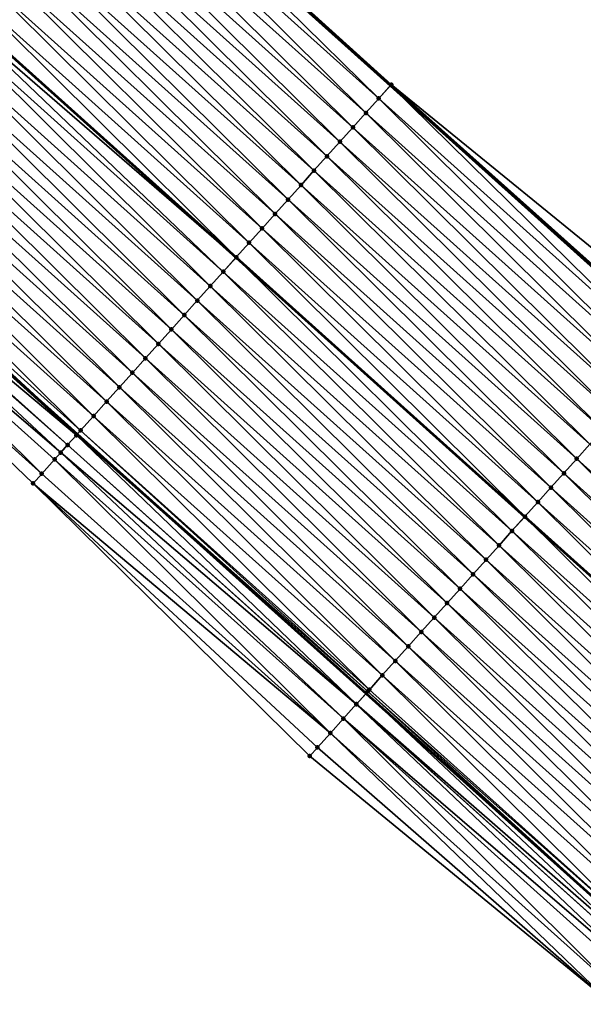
# Model space of a CAD drawing. Header units: feet. Extents: x 2017353 to 2024169, y 808050 to 818690.
# Tile 168 of 256: x 2019015 to 2019044, y 817185 to 817235. Entities that reach past the tile are written whole.
import ezdxf

# ---------------------------------------------------------------- set-up
doc = ezdxf.new("R2010")
doc.units = ezdxf.units.FT
doc.header["$MEASUREMENT"] = 0
for name, color, linetype, lineweight in [('EP_Travel Lane', 172, 'Continuous', 53), ('SB-Road Shots', 141, 'Continuous', 100), ('SB-Road X-Section', 40, 'Continuous', 13), ('STRIPING', 60, 'Continuous', 53)]:
    doc.layers.add(name, color=color, linetype=linetype, lineweight=lineweight)
doc.layers.add('I-77-MM15-17_SB-Surface-BORDER', color=7, linetype='Continuous')
doc.layers.add('I-77-MM15-17_SB-Surface-TIN', color=7, linetype='Continuous')

msp = doc.modelspace()

# ---------------------------------------------------------------- linework, layer by layer
at = {"layer": 'EP_Travel Lane'}
for points in [[(2018883.056847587, 817363.9128532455, 262.3028112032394), (2018898.214941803, 817351.0074909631, 262.1415162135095), (2018913.50034326, 817338.1103866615, 261.9927247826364), (2018928.785502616, 817325.2134866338, 261.808605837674), (2018944.042358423, 817311.7936090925, 261.6205880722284), (2018959.003024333, 817298.5215930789, 261.4378256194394), (2018973.965975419, 817285.2736064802, 261.2532161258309), (2018988.964620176, 817272.0440983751, 261.1083282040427), (2019003.963398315, 817258.8144726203, 260.9856752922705), (2019018.954280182, 817245.394598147, 260.8516204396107), (2019033.837046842, 817232.0347111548, 260.7215892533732), (2019048.720558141, 817218.6729288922, 260.5926834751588), (2019063.601578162, 817205.3110846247, 260.4638219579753), (2019078.482411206, 817191.9494082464, 260.300167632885)], [(2018867.14277968, 817345.3122354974, 261.5908135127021), (2018882.42538336, 817332.3068555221, 261.4095775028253), (2018897.710508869, 817319.4099840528, 261.2205278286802), (2018912.995708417, 817306.5130501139, 261.0422817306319), (2018927.895287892, 817293.53588627, 260.8772122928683), (2018942.94349282, 817280.3627032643, 260.7096429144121), (2018957.982318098, 817267.1626261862, 260.5251871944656), (2018972.980864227, 817253.9332050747, 260.3638309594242), (2018987.979449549, 817240.7037493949, 260.209025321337), (2019002.813370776, 817227.4224069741, 260.0614855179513), (2019017.696174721, 817214.0624865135, 259.938339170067), (2019032.577401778, 817200.7027565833, 259.817122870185), (2019047.458280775, 817187.3410389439, 259.6620284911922), (2019062.338991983, 817173.9794719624, 259.4756970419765), (2019077.204402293, 817160.5910108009, 259.3192541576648)]]:
    msp.add_polyline3d(points, dxfattribs=at)
at = {"layer": 'I-77-MM15-17_SB-Surface-BORDER', "color": 3, "linetype": 'Continuous', "lineweight": -3}
for points in [[(2018883.727656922, 817364.6973982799, 262.2938101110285), (2018898.537897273, 817351.3900417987, 262.152677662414), (2018914.097068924, 817338.8173361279, 262.0054867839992), (2018929.141595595, 817325.635370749, 261.8150957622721), (2018944.655365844, 817312.4871785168, 261.6162442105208), (2018959.49611558, 817299.0794689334, 261.4356775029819), (2018974.314558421, 817285.668708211, 261.2587850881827), (2018989.221010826, 817272.3346651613, 261.115688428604), (2019004.164220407, 817259.0420724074, 260.9907210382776), (2019019.047419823, 817245.4983257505, 260.8542751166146), (2019033.875623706, 817232.0776698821, 260.7230097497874), (2019049.401118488, 817219.4307677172, 260.6017420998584), (2019064.027519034, 817205.7853363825, 260.4746015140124), (2019078.489833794, 817191.9576719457, 260.3004268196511)], [(2019074.641664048, 817157.7350489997, 259.1623522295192), (2019059.708825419, 817171.0519381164, 259.3211981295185), (2019045.150033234, 817184.7718036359, 259.5279875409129), (2019029.673922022, 817197.4710589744, 259.6419134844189), (2019015.411731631, 817211.5191129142, 259.803241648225), (2019000.973804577, 817225.3743389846, 259.9523224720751), (2018985.897610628, 817238.3451819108, 260.0851561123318), (2018971.596262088, 817252.3645548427, 260.2814269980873), (2018956.860338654, 817265.8915079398, 260.458397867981), (2018942.174963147, 817279.4938179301, 260.6665841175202), (2018926.682422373, 817292.1646571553, 260.8082027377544), (2018912.031943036, 817305.3718865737, 260.9768498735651), (2018896.640273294, 817318.1425346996, 261.1635385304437), (2018881.403652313, 817331.0968682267, 261.3537655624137), (2018864.954828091, 817342.7553382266, 261.4599888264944)]]:
    msp.add_polyline3d(points, dxfattribs=at)
at = {"layer": 'I-77-MM15-17_SB-Surface-TIN', "color": 128, "linetype": 'Continuous', "lineweight": -3}
for points in [[(2019033.875623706, 817232.0776698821, 260.7230097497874), (2019019.047419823, 817245.4983257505, 260.8542751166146), (2019019.018034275, 817245.4655962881, 260.8537513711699)], [(2019033.232657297, 817231.3616702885, 260.6993341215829), (2019018.954280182, 817245.394598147, 260.8516204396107), (2019018.349905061, 817244.7215510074, 260.8314196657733)], [(2019033.875623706, 817232.0776698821, 260.7230097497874), (2019019.018034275, 817245.4655962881, 260.8537513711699), (2019018.954280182, 817245.394598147, 260.8516204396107)], [(2019033.875623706, 817232.0776698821, 260.7230097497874), (2019018.954280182, 817245.394598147, 260.8516204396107), (2019033.837046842, 817232.0347111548, 260.7215892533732)], [(2019033.232657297, 817231.3616702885, 260.6993341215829), (2019033.837046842, 817232.0347111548, 260.7215892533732), (2019018.954280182, 817245.394598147, 260.8516204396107)], [(2019032.564451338, 817230.6176939, 260.6628087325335), (2019018.349905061, 817244.7215510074, 260.8314196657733), (2019017.68168643, 817243.9775859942, 260.7925511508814)], [(2019032.564451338, 817230.6176939, 260.6628087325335), (2019033.232657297, 817231.3616702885, 260.6993341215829), (2019018.349905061, 817244.7215510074, 260.8314196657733)], [(2019031.896251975, 817229.8737115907, 260.6275031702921), (2019017.68168643, 817243.9775859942, 260.7925511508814), (2019017.013473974, 817243.2336154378, 260.7548247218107)], [(2019031.896251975, 817229.8737115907, 260.6275031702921), (2019032.564451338, 817230.6176939, 260.6628087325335), (2019017.68168643, 817243.9775859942, 260.7925511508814)], [(2019031.228067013, 817229.1297163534, 260.5948610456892), (2019017.013473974, 817243.2336154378, 260.7548247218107), (2019016.345290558, 817242.4896188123, 260.7224690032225)], [(2019031.228067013, 817229.1297163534, 260.5948610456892), (2019031.896251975, 817229.8737115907, 260.6275031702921), (2019017.013473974, 817243.2336154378, 260.7548247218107)], [(2019030.559887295, 817228.3857164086, 260.5631887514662), (2019016.345290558, 817242.4896188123, 260.7224690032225), (2019015.677109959, 817241.7456196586, 260.6906341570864)], [(2019030.559887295, 817228.3857164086, 260.5631887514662), (2019031.228067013, 817229.1297163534, 260.5948610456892), (2019016.345290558, 817242.4896188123, 260.7224690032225)], [(2019029.891711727, 817227.6417127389, 260.5322838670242), (2019015.677109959, 817241.7456196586, 260.6906341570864), (2019015.008927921, 817241.0016217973, 260.658533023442)], [(2019029.891711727, 817227.6417127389, 260.5322838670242), (2019030.559887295, 817228.3857164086, 260.5631887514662), (2019015.677109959, 817241.7456196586, 260.6906341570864)], [(2019029.223532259, 817226.8977125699, 260.5006577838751), (2019015.008927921, 817241.0016217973, 260.658533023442), (2019014.340753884, 817240.2576167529, 260.6279118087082)], [(2019029.223532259, 817226.8977125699, 260.5006577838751), (2019029.891711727, 817227.6417127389, 260.5322838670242), (2019015.008927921, 817241.0016217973, 260.658533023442)], [(2019028.555347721, 817226.1537169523, 260.4680940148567), (2019014.340753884, 817240.2576167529, 260.6279118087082), (2019013.672584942, 817239.5136071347, 260.5982328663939)], [(2019028.555347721, 817226.1537169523, 260.4680940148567), (2019029.223532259, 817226.8977125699, 260.5006577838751), (2019014.340753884, 817240.2576167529, 260.6279118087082)], [(2019027.887156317, 817225.4097274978, 260.4342605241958), (2019013.672584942, 817239.5136071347, 260.5982328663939), (2019013.00440616, 817238.7696063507, 260.566733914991)], [(2019027.887156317, 817225.4097274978, 260.4342605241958), (2019028.555347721, 817226.1537169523, 260.4680940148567), (2019013.672584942, 817239.5136071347, 260.5982328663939)], [(2019027.218961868, 817224.6657407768, 260.3998638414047), (2019013.00440616, 817238.7696063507, 260.566733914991), (2019012.336218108, 817238.0256138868, 260.5335208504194)], [(2019027.218961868, 817224.6657407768, 260.3998638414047), (2019027.887156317, 817225.4097274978, 260.4342605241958), (2019013.00440616, 817238.7696063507, 260.566733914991)], [(2019026.5507698, 817223.9217519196, 260.3659073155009), (2019012.336218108, 817238.0256138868, 260.5335208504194), (2019011.668031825, 817237.2816198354, 260.5006347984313)], [(2019026.5507698, 817223.9217519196, 260.3659073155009), (2019027.218961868, 817224.6657407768, 260.3998638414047), (2019012.336218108, 817238.0256138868, 260.5335208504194)], [(2019025.882603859, 817223.1777396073, 260.3367829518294), (2019011.668031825, 817237.2816198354, 260.5006347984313), (2019010.999859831, 817236.5376129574, 260.4703913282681)], [(2019025.882603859, 817223.1777396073, 260.3367829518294), (2019026.5507698, 817223.9217519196, 260.3659073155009), (2019011.668031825, 817237.2816198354, 260.5006347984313)], [(2019010.748994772, 817236.2582848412, 260.4581964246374), (2019025.874317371, 817223.1685134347, 260.3363344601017), (2019010.991570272, 817236.5283828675, 260.4699883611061)], [(2019010.999859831, 817236.5376129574, 260.4703913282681), (2019010.991570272, 817236.5283828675, 260.4699883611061), (2019025.874317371, 817223.1685134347, 260.3363344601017)], [(2019025.882603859, 817223.1777396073, 260.3367829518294), (2019010.999859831, 817236.5376129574, 260.4703913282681), (2019025.874317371, 817223.1685134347, 260.3363344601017)], [(2019025.214399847, 817222.4337614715, 260.3006175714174), (2019010.748994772, 817236.2582848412, 260.4581964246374), (2019010.331667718, 817235.7936241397, 260.4364270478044)], [(2019025.214399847, 817222.4337614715, 260.3006175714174), (2019025.874317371, 817223.1685134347, 260.3363344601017), (2019010.748994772, 817236.2582848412, 260.4581964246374)], [(2019024.54618512, 817221.6897929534, 260.2624707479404), (2019010.331667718, 817235.7936241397, 260.4364270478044), (2019009.66345724, 817235.0496518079, 260.3990663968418)], [(2019024.54618512, 817221.6897929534, 260.2624707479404), (2019025.214399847, 817222.4337614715, 260.3006175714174), (2019010.331667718, 817235.7936241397, 260.4364270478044)], [(2019023.877978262, 817220.945817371, 260.2257793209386), (2019009.66345724, 817235.0496518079, 260.3990663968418), (2019008.995241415, 817234.3056842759, 260.3607168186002)], [(2019023.877978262, 817220.945817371, 260.2257793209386), (2019024.54618512, 817221.6897929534, 260.2624707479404), (2019009.66345724, 817235.0496518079, 260.3990663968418)], [(2019023.209787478, 817220.2018273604, 260.1920603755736), (2019008.995241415, 817234.3056842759, 260.3607168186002), (2019008.327037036, 817233.5617064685, 260.3244841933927)], [(2019023.209787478, 817220.2018273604, 260.1920603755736), (2019023.877978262, 817220.945817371, 260.2257793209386), (2019008.995241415, 817234.3056842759, 260.3607168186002)], [(2019022.541613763, 817219.4578220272, 260.1614982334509), (2019008.327037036, 817233.5617064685, 260.3244841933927), (2019007.658855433, 817232.8177082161, 260.2924636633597)], [(2019022.541613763, 817219.4578220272, 260.1614982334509), (2019023.209787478, 817220.2018273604, 260.1920603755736), (2019008.327037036, 817233.5617064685, 260.3244841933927)], [(2019021.873447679, 817218.7138098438, 260.1323473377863), (2019007.658855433, 817232.8177082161, 260.2924636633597), (2019006.990687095, 817232.0736980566, 260.2628962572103)], [(2019021.873447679, 817218.7138098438, 260.1323473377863), (2019022.541613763, 817219.4578220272, 260.1614982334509), (2019007.658855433, 817232.8177082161, 260.2924636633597)], [(2019021.205278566, 817217.9698003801, 260.1026361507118), (2019006.990687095, 817232.0736980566, 260.2628962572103), (2019006.322510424, 817231.3296953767, 260.2317878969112)], [(2019021.205278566, 817217.9698003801, 260.1026361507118), (2019021.873447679, 817218.7138098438, 260.1323473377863), (2019006.990687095, 817232.0736980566, 260.2628962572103)], [(2019048.116067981, 817217.9999747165, 260.5682972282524), (2019033.837046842, 817232.0347111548, 260.7215892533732), (2019033.232657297, 817231.3616702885, 260.6993341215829)], [(2019033.875623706, 817232.0776698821, 260.7230097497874), (2019033.837046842, 817232.0347111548, 260.7215892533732), (2019048.720558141, 817218.6729288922, 260.5926834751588)], [(2019048.116067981, 817217.9999747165, 260.5682972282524), (2019048.720558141, 817218.6729288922, 260.5926834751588), (2019033.837046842, 817232.0347111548, 260.7215892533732)], [(2019048.784318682, 817218.7439108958, 260.5952556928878), (2019033.875623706, 817232.0776698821, 260.7230097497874), (2019048.720558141, 817218.6729288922, 260.5926834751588)], [(2019048.784318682, 817218.7439108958, 260.5952556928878), (2019049.401118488, 817219.4307677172, 260.6017420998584), (2019033.875623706, 817232.0776698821, 260.7230097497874)], [(2019020.537100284, 817217.2257991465, 260.0712293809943), (2019006.322510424, 817231.3296953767, 260.2317878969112), (2019005.654327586, 817230.5856982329, 260.1995389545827)], [(2019020.537100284, 817217.2257991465, 260.0712293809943), (2019021.205278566, 817217.9698003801, 260.1026361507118), (2019006.322510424, 817231.3296953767, 260.2317878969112)], [(2019047.447758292, 817217.2560915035, 260.5303592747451), (2019033.232657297, 817231.3616702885, 260.6993341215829), (2019032.564451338, 817230.6176939, 260.6628087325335)], [(2019047.447758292, 817217.2560915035, 260.5303592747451), (2019048.116067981, 817217.9999747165, 260.5682972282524), (2019033.232657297, 817231.3616702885, 260.6993341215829)], [(2019019.868921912, 817216.4817979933, 260.039806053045), (2019005.654327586, 817230.5856982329, 260.1995389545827), (2019004.986141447, 817229.8417040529, 260.1666794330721)], [(2019019.868921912, 817216.4817979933, 260.039806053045), (2019020.537100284, 817217.2257991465, 260.0712293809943), (2019005.654327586, 817230.5856982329, 260.1995389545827)], [(2019046.77946932, 817216.5121896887, 260.4962772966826), (2019032.564451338, 817230.6176939, 260.6628087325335), (2019031.896251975, 817229.8737115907, 260.6275031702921)], [(2019046.77946932, 817216.5121896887, 260.4962772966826), (2019047.447758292, 817217.2560915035, 260.5303592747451), (2019032.564451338, 817230.6176939, 260.6628087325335)], [(2019019.200739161, 817215.7378007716, 260.0075727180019), (2019004.986141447, 817229.8417040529, 260.1666794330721), (2019004.317952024, 817229.0977128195, 260.1332128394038)], [(2019019.200739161, 817215.7378007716, 260.0075727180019), (2019019.868921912, 817216.4817979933, 260.039806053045), (2019004.986141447, 817229.8417040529, 260.1666794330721)], [(2019046.11118938, 817215.7682797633, 260.4638766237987), (2019031.896251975, 817229.8737115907, 260.6275031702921), (2019031.228067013, 817229.1297163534, 260.5948610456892)], [(2019046.11118938, 817215.7682797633, 260.4638766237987), (2019046.77946932, 817216.5121896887, 260.4962772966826), (2019031.896251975, 817229.8737115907, 260.6275031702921)], [(2019018.532561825, 817214.993798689, 259.9763408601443), (2019004.317952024, 817229.0977128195, 260.1332128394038), (2019003.649771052, 817228.3537140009, 260.1013089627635)], [(2019018.532561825, 817214.993798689, 259.9763408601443), (2019019.200739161, 817215.7378007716, 260.0075727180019), (2019004.317952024, 817229.0977128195, 260.1332128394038)], [(2019045.442915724, 817215.0243641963, 260.4326453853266), (2019031.228067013, 817229.1297163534, 260.5948610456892), (2019030.559887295, 817228.3857164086, 260.5631887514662)], [(2019045.442915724, 817215.0243641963, 260.4326453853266), (2019046.11118938, 817215.7682797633, 260.4638766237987), (2019031.228067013, 817229.1297163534, 260.5948610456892)], [(2019017.86439075, 817214.249790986, 259.9462669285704), (2019003.649771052, 817228.3537140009, 260.1013089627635), (2019002.981597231, 817227.6097087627, 260.0707276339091)], [(2019017.86439075, 817214.249790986, 259.9462669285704), (2019018.532561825, 817214.993798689, 259.9763408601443), (2019003.649771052, 817228.3537140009, 260.1013089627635)], [(2019044.77463815, 817214.2804521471, 260.400684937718), (2019030.559887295, 817228.3857164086, 260.5631887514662), (2019029.891711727, 817227.6417127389, 260.5322838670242)], [(2019044.77463815, 817214.2804521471, 260.400684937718), (2019045.442915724, 817215.0243641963, 260.4326453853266), (2019030.559887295, 817228.3857164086, 260.5631887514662)], [(2019017.647415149, 817214.0081939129, 259.9360412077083), (2019002.813370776, 817227.4224069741, 260.0614855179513), (2019002.313390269, 817226.8657332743, 260.034017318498)], [(2019002.981597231, 817227.6097087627, 260.0707276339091), (2019002.813370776, 817227.4224069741, 260.0614855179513), (2019017.696174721, 817214.0624865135, 259.938339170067)], [(2019017.647415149, 817214.0081939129, 259.9360412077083), (2019017.696174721, 817214.0624865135, 259.938339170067), (2019002.813370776, 817227.4224069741, 260.0614855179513)], [(2019017.86439075, 817214.249790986, 259.9462669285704), (2019002.981597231, 817227.6097087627, 260.0707276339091), (2019017.696174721, 817214.0624865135, 259.938339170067)], [(2019044.106363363, 817213.5365375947, 260.369243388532), (2019029.891711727, 817227.6417127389, 260.5322838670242), (2019029.223532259, 817226.8977125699, 260.5006577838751)], [(2019044.106363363, 817213.5365375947, 260.369243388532), (2019044.77463815, 817214.2804521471, 260.400684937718), (2019029.891711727, 817227.6417127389, 260.5322838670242)], [(2019016.844232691, 817213.113933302, 259.8923420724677), (2019002.2007375, 817226.7403117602, 260.0273646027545), (2019001.645161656, 817226.1217772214, 259.9933027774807)], [(2019017.196198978, 817213.5058018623, 259.9123652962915), (2019002.313390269, 817226.8657332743, 260.034017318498), (2019002.2007375, 817226.7403117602, 260.0273646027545)], [(2019016.844232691, 817213.113933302, 259.8923420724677), (2019017.196198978, 817213.5058018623, 259.9123652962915), (2019002.2007375, 817226.7403117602, 260.0273646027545)], [(2019017.196198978, 817213.5058018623, 259.9123652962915), (2019017.647415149, 817214.0081939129, 259.9360412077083), (2019002.313390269, 817226.8657332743, 260.034017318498)], [(2019043.43809404, 817212.7926181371, 260.3388186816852), (2019029.223532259, 817226.8977125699, 260.5006577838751), (2019028.555347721, 817226.1537169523, 260.4680940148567)], [(2019043.43809404, 817212.7926181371, 260.3388186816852), (2019044.106363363, 817213.5365375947, 260.369243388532), (2019029.223532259, 817226.8977125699, 260.5006577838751)], [(2019015.859746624, 817212.0178853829, 259.83183650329), (2019001.645161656, 817226.1217772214, 259.9933027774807), (2019000.976932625, 817225.377821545, 259.9525107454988)], [(2019015.859746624, 817212.0178853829, 259.83183650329), (2019016.527980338, 817212.7618368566, 259.8734948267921), (2019001.645161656, 817226.1217772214, 259.9933027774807)], [(2019016.527980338, 817212.7618368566, 259.8734948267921), (2019016.844232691, 817213.113933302, 259.8923420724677), (2019001.645161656, 817226.1217772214, 259.9933027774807)], [(2019042.769807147, 817212.0487144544, 260.3051239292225), (2019028.555347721, 817226.1537169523, 260.4680940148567), (2019027.887156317, 817225.4097274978, 260.4342605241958)], [(2019042.769807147, 817212.0487144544, 260.3051239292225), (2019043.43809404, 817212.7926181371, 260.3388186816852), (2019028.555347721, 817226.1537169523, 260.4680940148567)], [(2019015.859746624, 817212.0178853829, 259.83183650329), (2019000.976932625, 817225.377821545, 259.9525107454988), (2019000.973804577, 817225.3743389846, 259.9523224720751)], [(2019015.411731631, 817211.5191129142, 259.803241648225), (2019015.859746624, 817212.0178853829, 259.83183650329), (2019000.973804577, 817225.3743389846, 259.9523224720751)], [(2019042.101513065, 817211.3048172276, 260.2700909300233), (2019027.887156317, 817225.4097274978, 260.4342605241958), (2019027.218961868, 817224.6657407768, 260.3998638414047)], [(2019042.101513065, 817211.3048172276, 260.2700909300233), (2019042.769807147, 817212.0487144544, 260.3051239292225), (2019027.887156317, 817225.4097274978, 260.4342605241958)], [(2019041.4332163, 817210.5609224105, 260.2345584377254), (2019027.218961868, 817224.6657407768, 260.3998638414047), (2019026.5507698, 817223.9217519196, 260.3659073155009)], [(2019041.4332163, 817210.5609224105, 260.2345584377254), (2019042.101513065, 817211.3048172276, 260.2700909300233), (2019027.218961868, 817224.6657407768, 260.3998638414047)], [(2019040.764926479, 817209.8170213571, 260.2003186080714), (2019026.5507698, 817223.9217519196, 260.3659073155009), (2019025.882603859, 817223.1777396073, 260.3367829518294)], [(2019040.764926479, 817209.8170213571, 260.2003186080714), (2019041.4332163, 817210.5609224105, 260.2345584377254), (2019026.5507698, 817223.9217519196, 260.3659073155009)], [(2019040.096647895, 817209.0731102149, 260.1681701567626), (2019025.874317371, 817223.1685134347, 260.3363344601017), (2019025.214399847, 817222.4337614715, 260.3006175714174)], [(2019025.882603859, 817223.1777396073, 260.3367829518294), (2019025.874317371, 817223.1685134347, 260.3363344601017), (2019040.75664103, 817209.8077982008, 260.1999200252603)], [(2019040.096647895, 817209.0731102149, 260.1681701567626), (2019040.75664103, 817209.8077982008, 260.1999200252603), (2019025.874317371, 817223.1685134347, 260.3363344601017)], [(2019040.764926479, 817209.8170213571, 260.2003186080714), (2019025.882603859, 817223.1777396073, 260.3367829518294), (2019040.75664103, 817209.8077982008, 260.1999200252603)], [(2019039.428360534, 817208.3292069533, 260.1343881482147), (2019025.214399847, 817222.4337614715, 260.3006175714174), (2019024.54618512, 817221.6897929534, 260.2624707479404)], [(2019039.428360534, 817208.3292069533, 260.1343881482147), (2019040.096647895, 817209.0731102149, 260.1681701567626), (2019025.214399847, 817222.4337614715, 260.3006175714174)], [(2019038.760060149, 817207.5853153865, 260.0981818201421), (2019024.54618512, 817221.6897929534, 260.2624707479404), (2019023.877978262, 817220.945817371, 260.2257793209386)], [(2019038.760060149, 817207.5853153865, 260.0981818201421), (2019039.428360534, 817208.3292069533, 260.1343881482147), (2019024.54618512, 817221.6897929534, 260.2624707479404)], [(2019038.091774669, 817206.8414104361, 260.0647498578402), (2019023.877978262, 817220.945817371, 260.2257793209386), (2019023.209787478, 817220.2018273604, 260.1920603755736)], [(2019038.091774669, 817206.8414104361, 260.0647498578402), (2019038.760060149, 817207.5853153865, 260.0981818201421), (2019023.877978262, 817220.945817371, 260.2257793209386)], [(2019037.423510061, 817206.097486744, 260.0352029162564), (2019023.209787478, 817220.2018273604, 260.1920603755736), (2019022.541613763, 817219.4578220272, 260.1614982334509)], [(2019037.423510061, 817206.097486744, 260.0352029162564), (2019038.091774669, 817206.8414104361, 260.0647498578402), (2019023.209787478, 817220.2018273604, 260.1920603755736)], [(2019036.755254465, 817205.3535549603, 260.0073332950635), (2019022.541613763, 817219.4578220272, 260.1614982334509), (2019021.873447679, 817218.7138098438, 260.1323473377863)], [(2019036.755254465, 817205.3535549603, 260.0073332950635), (2019037.423510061, 817206.097486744, 260.0352029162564), (2019022.541613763, 817219.4578220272, 260.1614982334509)], [(2019036.086993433, 817204.6096280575, 259.9784519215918), (2019021.873447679, 817218.7138098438, 260.1323473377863), (2019021.205278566, 817217.9698003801, 260.1026361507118)], [(2019036.086993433, 817204.6096280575, 259.9784519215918), (2019036.755254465, 817205.3535549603, 260.0073332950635), (2019021.873447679, 817218.7138098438, 260.1323473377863)], [(2019035.418720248, 817203.8657120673, 259.9473083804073), (2019021.205278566, 817217.9698003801, 260.1026361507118), (2019020.537100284, 817217.2257991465, 260.0712293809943)], [(2019035.418720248, 817203.8657120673, 259.9473083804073), (2019036.086993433, 817204.6096280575, 259.9784519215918), (2019021.205278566, 817217.9698003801, 260.1026361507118)], [(2019034.750445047, 817203.1217978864, 259.9157898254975), (2019020.537100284, 817217.2257991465, 260.0712293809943), (2019019.868921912, 817216.4817979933, 260.039806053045)], [(2019034.750445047, 817203.1217978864, 259.9157898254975), (2019035.418720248, 817203.8657120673, 259.9473083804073), (2019020.537100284, 817217.2257991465, 260.0712293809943)], [(2019034.08216677, 817202.3778864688, 259.8836984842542), (2019019.868921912, 817216.4817979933, 260.039806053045), (2019019.200739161, 817215.7378007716, 260.0075727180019)], [(2019034.08216677, 817202.3778864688, 259.8836984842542), (2019034.750445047, 817203.1217978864, 259.9157898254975), (2019019.868921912, 817216.4817979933, 260.039806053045)], [(2019033.413895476, 817201.6339687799, 259.8529071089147), (2019019.200739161, 817215.7378007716, 260.0075727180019), (2019018.532561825, 817214.993798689, 259.9763408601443)], [(2019033.413895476, 817201.6339687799, 259.8529071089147), (2019034.08216677, 817202.3778864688, 259.8836984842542), (2019019.200739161, 817215.7378007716, 260.0075727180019)], [(2019032.745642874, 817200.8900343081, 259.8255947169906), (2019018.532561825, 817214.993798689, 259.9763408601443), (2019017.86439075, 817214.249790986, 259.9462669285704)], [(2019032.745642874, 817200.8900343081, 259.8255947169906), (2019033.413895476, 817201.6339687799, 259.8529071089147), (2019018.532561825, 817214.993798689, 259.9763408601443)], [(2019017.647415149, 817214.0081939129, 259.9360412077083), (2019032.577401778, 817200.7027565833, 259.817122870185), (2019017.696174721, 817214.0624865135, 259.938339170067)], [(2019032.663612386, 817200.7987182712, 259.8218088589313), (2019017.86439075, 817214.249790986, 259.9462669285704), (2019017.696174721, 817214.0624865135, 259.938339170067)], [(2019032.663612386, 817200.7987182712, 259.8218088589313), (2019017.696174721, 817214.0624865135, 259.938339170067), (2019032.577401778, 817200.7027565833, 259.817122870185)], [(2019032.663612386, 817200.7987182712, 259.8218088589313), (2019032.745642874, 817200.8900343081, 259.8255947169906), (2019017.86439075, 817214.249790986, 259.9462669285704)], [(2019032.077345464, 817200.1461400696, 259.7899422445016), (2019017.647415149, 817214.0081939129, 259.9360412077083), (2019017.196198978, 817213.5058018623, 259.9123652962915)], [(2019032.077345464, 817200.1461400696, 259.7899422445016), (2019032.577401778, 817200.7027565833, 259.817122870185), (2019017.647415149, 817214.0081939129, 259.9360412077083)], [(2019058.318990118, 817199.4308855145, 260.1868600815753), (2019044.106363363, 817213.5365375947, 260.369243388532), (2019043.43809404, 817212.7926181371, 260.3388186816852)], [(2019031.409017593, 817199.4022731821, 259.748620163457), (2019016.844232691, 817213.113933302, 259.8923420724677), (2019016.527980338, 817212.7618368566, 259.8734948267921)], [(2019032.069906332, 817200.1378598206, 259.7895095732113), (2019017.196198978, 817213.5058018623, 259.9123652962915), (2019016.844232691, 817213.113933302, 259.8923420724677)], [(2019031.409017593, 817199.4022731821, 259.748620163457), (2019032.069906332, 817200.1378598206, 259.7895095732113), (2019016.844232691, 817213.113933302, 259.8923420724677)], [(2019032.069906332, 817200.1378598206, 259.7895095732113), (2019032.077345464, 817200.1461400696, 259.7899422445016), (2019017.196198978, 817213.5058018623, 259.9123652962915)], [(2019030.740687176, 817198.658408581, 259.7068240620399), (2019016.527980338, 817212.7618368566, 259.8734948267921), (2019015.859746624, 817212.0178853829, 259.83183650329)], [(2019030.740687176, 817198.658408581, 259.7068240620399), (2019031.409017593, 817199.4022731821, 259.748620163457), (2019016.527980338, 817212.7618368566, 259.8734948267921)], [(2019057.650700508, 817198.6869842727, 260.1526600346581), (2019043.43809404, 817212.7926181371, 260.3388186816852), (2019042.769807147, 817212.0487144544, 260.3051239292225)], [(2019057.650700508, 817198.6869842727, 260.1526600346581), (2019058.318990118, 817199.4308855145, 260.1868600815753), (2019043.43809404, 817212.7926181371, 260.3388186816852)], [(2019030.740687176, 817198.658408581, 259.7068240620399), (2019015.859746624, 817212.0178853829, 259.83183650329), (2019015.411731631, 817211.5191129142, 259.803241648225)], [(2019056.982403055, 817197.9430900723, 260.1170003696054), (2019042.769807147, 817212.0487144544, 260.3051239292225), (2019042.101513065, 817211.3048172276, 260.2700909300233)], [(2019056.982403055, 817197.9430900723, 260.1170003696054), (2019057.650700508, 817198.6869842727, 260.1526600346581), (2019042.769807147, 817212.0487144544, 260.3051239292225)], [(2019029.673922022, 817197.4710589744, 259.6419134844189), (2019030.072363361, 817197.9145380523, 259.6662567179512), (2019015.411731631, 817211.5191129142, 259.803241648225)], [(2019030.072363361, 817197.9145380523, 259.6662567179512), (2019030.740687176, 817198.658408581, 259.7068240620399), (2019015.411731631, 817211.5191129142, 259.803241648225)], [(2019056.314111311, 817197.1991907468, 260.0824030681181), (2019042.101513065, 817211.3048172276, 260.2700909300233), (2019041.4332163, 817210.5609224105, 260.2345584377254)], [(2019056.314111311, 817197.1991907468, 260.0824030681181), (2019056.982403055, 817197.9430900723, 260.1170003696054), (2019042.101513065, 817211.3048172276, 260.2700909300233)], [(2019055.645837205, 817196.4552755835, 260.051088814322), (2019041.4332163, 817210.5609224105, 260.2345584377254), (2019040.764926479, 817209.8170213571, 260.2003186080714)], [(2019055.645837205, 817196.4552755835, 260.051088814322), (2019056.314111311, 817197.1991907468, 260.0824030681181), (2019041.4332163, 817210.5609224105, 260.2345584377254)], [(2019054.977543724, 817195.7113778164, 260.0161684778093), (2019040.75664103, 817209.8077982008, 260.1999200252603), (2019040.096647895, 817209.0731102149, 260.1681701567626)], [(2019040.764926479, 817209.8170213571, 260.2003186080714), (2019040.75664103, 817209.8077982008, 260.1999200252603), (2019055.637551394, 817196.4460523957, 260.0506558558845)], [(2019054.977543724, 817195.7113778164, 260.0161684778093), (2019055.637551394, 817196.4460523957, 260.0506558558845), (2019040.75664103, 817209.8077982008, 260.1999200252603)], [(2019055.645837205, 817196.4552755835, 260.051088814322), (2019040.764926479, 817209.8170213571, 260.2003186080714), (2019055.637551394, 817196.4460523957, 260.0506558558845)], [(2019054.309244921, 817194.9674848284, 259.9802574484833), (2019040.096647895, 817209.0731102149, 260.1681701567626), (2019039.428360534, 817208.3292069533, 260.1343881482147)], [(2019054.309244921, 817194.9674848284, 259.9802574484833), (2019054.977543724, 817195.7113778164, 260.0161684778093), (2019040.096647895, 817209.0731102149, 260.1681701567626)], [(2019053.640945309, 817194.223592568, 259.9441956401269), (2019039.428360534, 817208.3292069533, 260.1343881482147), (2019038.760060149, 817207.5853153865, 260.0981818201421)], [(2019053.640945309, 817194.223592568, 259.9441956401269), (2019054.309244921, 817194.9674848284, 259.9802574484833), (2019039.428360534, 817208.3292069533, 260.1343881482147)], [(2019052.972658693, 817193.4796886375, 259.9105529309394), (2019038.760060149, 817207.5853153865, 260.0981818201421), (2019038.091774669, 817206.8414104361, 260.0647498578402)], [(2019052.972658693, 817193.4796886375, 259.9105529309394), (2019053.640945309, 817194.223592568, 259.9441956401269), (2019038.760060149, 817207.5853153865, 260.0981818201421)], [(2019052.304389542, 817192.7357690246, 259.8801610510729), (2019038.091774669, 817206.8414104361, 260.0647498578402), (2019037.423510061, 817206.097486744, 260.0352029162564)], [(2019052.304389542, 817192.7357690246, 259.8801610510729), (2019052.972658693, 817193.4796886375, 259.9105529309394), (2019038.091774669, 817206.8414104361, 260.0647498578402)], [(2019051.636121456, 817191.991848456, 259.8499672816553), (2019037.423510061, 817206.097486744, 260.0352029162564), (2019036.755254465, 817205.3535549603, 260.0073332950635)], [(2019051.636121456, 817191.991848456, 259.8499672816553), (2019052.304389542, 817192.7357690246, 259.8801610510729), (2019037.423510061, 817206.097486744, 260.0352029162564)], [(2019050.967850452, 817191.2479305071, 259.8192304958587), (2019036.755254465, 817205.3535549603, 260.0073332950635), (2019036.086993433, 817204.6096280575, 259.9784519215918)], [(2019050.967850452, 817191.2479305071, 259.8192304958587), (2019051.636121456, 817191.991848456, 259.8499672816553), (2019036.755254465, 817205.3535549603, 260.0073332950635)], [(2019050.299569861, 817190.5040211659, 259.7867093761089), (2019036.086993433, 817204.6096280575, 259.9784519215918), (2019035.418720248, 817203.8657120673, 259.9473083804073)], [(2019050.299569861, 817190.5040211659, 259.7867093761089), (2019050.967850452, 817191.2479305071, 259.8192304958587), (2019036.086993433, 817204.6096280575, 259.9784519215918)], [(2019049.631288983, 817189.7601120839, 259.75413452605), (2019035.418720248, 817203.8657120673, 259.9473083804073), (2019034.750445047, 817203.1217978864, 259.9157898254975)], [(2019049.631288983, 817189.7601120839, 259.75413452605), (2019050.299569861, 817190.5040211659, 259.7867093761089), (2019035.418720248, 817203.8657120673, 259.9473083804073)], [(2019048.963010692, 817189.0162006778, 259.7220414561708), (2019034.750445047, 817203.1217978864, 259.9157898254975), (2019034.08216677, 817202.3778864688, 259.8836984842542)], [(2019048.963010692, 817189.0162006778, 259.7220414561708), (2019049.631288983, 817189.7601120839, 259.75413452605), (2019034.750445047, 817203.1217978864, 259.9157898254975)], [(2019048.294758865, 817188.27226551, 259.6948740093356), (2019034.08216677, 817202.3778864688, 259.8836984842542), (2019033.413895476, 817201.6339687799, 259.8529071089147)], [(2019048.294758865, 817188.27226551, 259.6948740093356), (2019048.963010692, 817189.0162006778, 259.7220414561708), (2019034.08216677, 817202.3778864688, 259.8836984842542)], [(2019047.626516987, 817187.5283214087, 259.6695583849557), (2019033.413895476, 817201.6339687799, 259.8529071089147), (2019032.745642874, 817200.8900343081, 259.8255947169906)], [(2019047.626516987, 817187.5283214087, 259.6695583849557), (2019048.294758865, 817188.27226551, 259.6948740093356), (2019033.413895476, 817201.6339687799, 259.8529071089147)], [(2019047.626516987, 817187.5283214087, 259.6695583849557), (2019032.745642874, 817200.8900343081, 259.8255947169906), (2019032.663612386, 817200.7987182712, 259.8218088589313)], [(2019047.155125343, 817187.003562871, 259.648459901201), (2019032.577401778, 817200.7027565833, 259.817122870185), (2019032.077345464, 817200.1461400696, 259.7899422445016)], [(2019032.663612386, 817200.7987182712, 259.8218088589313), (2019032.577401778, 817200.7027565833, 259.817122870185), (2019047.458280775, 817187.3410389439, 259.6620284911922)], [(2019047.155125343, 817187.003562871, 259.648459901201), (2019047.458280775, 817187.3410389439, 259.6620284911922), (2019032.577401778, 817200.7027565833, 259.817122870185)], [(2019047.626516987, 817187.5283214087, 259.6695583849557), (2019032.663612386, 817200.7987182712, 259.8218088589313), (2019047.458280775, 817187.3410389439, 259.6620284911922)], [(2019046.584904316, 817186.3688477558, 259.6172552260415), (2019032.069906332, 817200.1378598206, 259.7895095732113), (2019031.409017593, 817199.4022731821, 259.748620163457)], [(2019046.958242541, 817186.7844065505, 259.6381809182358), (2019032.077345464, 817200.1461400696, 259.7899422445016), (2019032.069906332, 817200.1378598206, 259.7895095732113)], [(2019046.584904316, 817186.3688477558, 259.6172552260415), (2019046.958242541, 817186.7844065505, 259.6381809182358), (2019032.069906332, 817200.1378598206, 259.7895095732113)], [(2019046.958242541, 817186.7844065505, 259.6381809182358), (2019047.155125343, 817187.003562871, 259.648459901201), (2019032.077345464, 817200.1461400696, 259.7899422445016)], [(2019045.621600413, 817185.2966605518, 259.5580718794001), (2019031.409017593, 817199.4022731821, 259.748620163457), (2019030.740687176, 817198.658408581, 259.7068240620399)], [(2019045.621600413, 817185.2966605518, 259.5580718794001), (2019046.289930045, 817186.040525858, 259.5997211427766), (2019031.409017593, 817199.4022731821, 259.748620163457)], [(2019046.289930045, 817186.040525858, 259.5997211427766), (2019046.584904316, 817186.3688477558, 259.6172552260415), (2019031.409017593, 817199.4022731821, 259.748620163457)], [(2019045.150033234, 817184.7718036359, 259.5279875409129), (2019030.740687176, 817198.658408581, 259.7068240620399), (2019030.072363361, 817197.9145380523, 259.6662567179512)], [(2019045.150033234, 817184.7718036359, 259.5279875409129), (2019045.621600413, 817185.2966605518, 259.5580718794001), (2019030.740687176, 817198.658408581, 259.7068240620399)], [(2019045.150033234, 817184.7718036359, 259.5279875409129), (2019030.072363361, 817197.9145380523, 259.6662567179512), (2019029.673922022, 817197.4710589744, 259.6419134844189)]]:
    msp.add_3dface(points, dxfattribs=at)
at = {"layer": 'SB-Road Shots', "lineweight": 100}
for p in [(2019033.875623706, 817232.0776698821, 260.7230097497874), (2019033.232657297, 817231.3616702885, 260.6993341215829), (2019032.564451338, 817230.6176939, 260.6628087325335), (2019031.896251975, 817229.8737115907, 260.6275031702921), (2019031.228067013, 817229.1297163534, 260.5948610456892), (2019030.559887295, 817228.3857164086, 260.5631887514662), (2019029.891711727, 817227.6417127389, 260.5322838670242), (2019029.223532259, 817226.8977125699, 260.5006577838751), (2019028.555347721, 817226.1537169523, 260.4680940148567), (2019027.887156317, 817225.4097274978, 260.4342605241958), (2019027.218961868, 817224.6657407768, 260.3998638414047), (2019026.5507698, 817223.9217519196, 260.3659073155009), (2019025.882603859, 817223.1777396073, 260.3367829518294), (2019025.214399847, 817222.4337614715, 260.3006175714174), (2019024.54618512, 817221.6897929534, 260.2624707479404), (2019023.877978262, 817220.945817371, 260.2257793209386), (2019023.209787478, 817220.2018273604, 260.1920603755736), (2019022.541613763, 817219.4578220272, 260.1614982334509), (2019021.873447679, 817218.7138098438, 260.1323473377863), (2019021.205278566, 817217.9698003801, 260.1026361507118), (2019020.537100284, 817217.2257991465, 260.0712293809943), (2019019.868921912, 817216.4817979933, 260.039806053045), (2019019.200739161, 817215.7378007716, 260.0075727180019), (2019018.532561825, 817214.993798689, 259.9763408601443), (2019017.86439075, 817214.249790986, 259.9462669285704), (2019017.647415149, 817214.0081939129, 259.9360412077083), (2019016.844232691, 817213.113933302, 259.8923420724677), (2019017.196198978, 817213.5058018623, 259.9123652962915), (2019016.527980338, 817212.7618368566, 259.8734948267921), (2019043.43809404, 817212.7926181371, 260.3388186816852), (2019015.859746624, 817212.0178853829, 259.83183650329), (2019042.769807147, 817212.0487144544, 260.3051239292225), (2019015.411731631, 817211.5191129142, 259.803241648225), (2019042.101513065, 817211.3048172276, 260.2700909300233), (2019041.4332163, 817210.5609224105, 260.2345584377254), (2019040.764926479, 817209.8170213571, 260.2003186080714), (2019040.096647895, 817209.0731102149, 260.1681701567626), (2019039.428360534, 817208.3292069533, 260.1343881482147), (2019038.760060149, 817207.5853153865, 260.0981818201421), (2019038.091774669, 817206.8414104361, 260.0647498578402), (2019037.423510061, 817206.097486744, 260.0352029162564), (2019036.755254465, 817205.3535549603, 260.0073332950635), (2019036.086993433, 817204.6096280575, 259.9784519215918), (2019035.418720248, 817203.8657120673, 259.9473083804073), (2019034.750445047, 817203.1217978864, 259.9157898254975), (2019034.08216677, 817202.3778864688, 259.8836984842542), (2019033.413895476, 817201.6339687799, 259.8529071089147), (2019032.745642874, 817200.8900343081, 259.8255947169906), (2019032.663612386, 817200.7987182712, 259.8218088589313), (2019032.069906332, 817200.1378598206, 259.7895095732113), (2019032.077345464, 817200.1461400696, 259.7899422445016), (2019031.409017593, 817199.4022731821, 259.748620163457), (2019030.740687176, 817198.658408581, 259.7068240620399), (2019030.072363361, 817197.9145380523, 259.6662567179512), (2019029.673922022, 817197.4710589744, 259.6419134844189)]:
    msp.add_point(p, dxfattribs=at)
at = {"layer": 'SB-Road X-Section', "extrusion": (-0.7441340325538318, 0.6679908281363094, 0.007266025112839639), "elevation": -956506.3929685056, "flags": 128}
msp.add_lwpolyline([(-1956878.051253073, 7211.044103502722), (-1956878.007267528, 7211.04357974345), (-1956877.007267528, 7211.021247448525), (-1956876.007267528, 7210.982377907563), (-1956875.007267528, 7210.944650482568), (-1956874.007267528, 7210.912293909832), (-1956873.007267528, 7210.880458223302), (-1956872.007267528, 7210.848356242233), (-1956871.007267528, 7210.817734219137), (-1956870.007267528, 7210.788054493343), (-1956869.007267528, 7210.756554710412), (-1956868.007267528, 7210.723340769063), (-1956867.007267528, 7210.690453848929), (-1956866.007267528, 7210.660209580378), (-1956865.631824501, 7210.648014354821), (-1956865.007267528, 7210.626244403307), (-1956864.007267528, 7210.588882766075), (-1956863.007267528, 7210.550532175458), (-1956862.007267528, 7210.514298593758), (-1956861.007267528, 7210.482277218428), (-1956860.007267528, 7210.452709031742), (-1956859.007267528, 7210.421599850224), (-1956858.007267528, 7210.38935005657), (-1956857.007267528, 7210.356489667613), (-1956856.007267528, 7210.323022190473), (-1956855.007267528, 7210.291117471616), (-1956854.007267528, 7210.260535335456), (-1956853.007267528, 7210.223824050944), (-1956852.838681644, 7210.217171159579), (-1956852.007267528, 7210.183108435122), (-1956851.007267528, 7210.142315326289), (-1956851.002586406, 7210.142127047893)], dxfattribs=at)
at = {"layer": 'SB-Road X-Section', "extrusion": (-0.7441340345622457, 0.6679908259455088, 0.007266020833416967), "elevation": -956526.3988150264, "flags": 128}
msp.add_lwpolyline([(-1956877.966745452, 7211.054107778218), (-1956877.004424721, 7211.030431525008), (-1956876.004424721, 7210.993905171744), (-1956875.004424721, 7210.958598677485), (-1956874.004424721, 7210.925955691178), (-1956873.004424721, 7210.894282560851), (-1956872.004424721, 7210.863376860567), (-1956871.004424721, 7210.831749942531), (-1956870.004424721, 7210.799185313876), (-1956869.004424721, 7210.765350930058), (-1956868.004424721, 7210.730953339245), (-1956867.004424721, 7210.696995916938), (-1956866.004424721, 7210.667870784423), (-1956865.004424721, 7210.631704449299), (-1956864.004424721, 7210.593556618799), (-1956863.004424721, 7210.556864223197), (-1956862.004424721, 7210.523144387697), (-1956861.004424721, 7210.492581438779), (-1956860.004424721, 7210.463429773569), (-1956859.004424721, 7210.433717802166), (-1956858.004424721, 7210.402310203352), (-1956857.004424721, 7210.370886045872), (-1956856.004424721, 7210.338651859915), (-1956855.004424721, 7210.307419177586), (-1956854.004424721, 7210.2773444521), (-1956853.679697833, 7210.267118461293), (-1956853.004424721, 7210.243441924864), (-1956852.477697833, 7210.223418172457), (-1956852.004424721, 7210.20457042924), (-1956851.004424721, 7210.16291100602), (-1956850.333983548, 7210.134315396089)], dxfattribs=at)
at = {"layer": 'SB-Road X-Section', "extrusion": (-0.7440468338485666, 0.6680884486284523, 0.007220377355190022), "elevation": -956290.5709525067, "flags": 128}
msp.add_lwpolyline([(-1957004.125863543, 7165.567312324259), (-1957003.20270901, 7165.560825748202), (-1957002.202709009, 7165.533866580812), (-1957001.20270901, 7165.495927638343), (-1957000.202709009, 7165.461844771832), (-1956999.202709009, 7165.429443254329), (-1956998.20270901, 7165.398211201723), (-1956997.20270901, 7165.366249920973), (-1956996.202709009, 7165.334807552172), (-1956995.20270901, 7165.304382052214), (-1956994.20270901, 7165.270686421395), (-1956993.20270901, 7165.235652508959), (-1956992.20270901, 7165.2001190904), (-1956991.20270901, 7165.165878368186), (-1956990.20270901, 7165.133729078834), (-1956989.20270901, 7165.099946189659), (-1956988.20270901, 7165.063738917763), (-1956987.20270901, 7165.030306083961), (-1956986.20270901, 7165.000758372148), (-1956985.20270901, 7164.972888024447), (-1956984.20270901, 7164.944005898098), (-1956983.20270901, 7164.912861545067), (-1956982.202709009, 7164.88134216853), (-1956981.20270901, 7164.849249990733), (-1956980.20270901, 7164.818457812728), (-1956979.20270901, 7164.791144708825), (-1956979.07995878, 7164.787358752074), (-1956978.20270901, 7164.755491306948), (-1956978.191577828, 7164.755058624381), (-1956977.20270901, 7164.714168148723), (-1956976.20270901, 7164.672370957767), (-1956975.202709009, 7164.631802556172), (-1956974.606530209, 7164.607458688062)], dxfattribs=at)
at = {"layer": 'STRIPING'}
msp.add_polyline3d([(2018875.257228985, 817354.7956723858, 262.0221281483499), (2018890.475901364, 817341.8410374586, 261.8250365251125), (2018905.760163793, 817328.9430634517, 261.641720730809), (2018921.044558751, 817316.0449776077, 261.4777446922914), (2018936.109750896, 817302.8235426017, 261.2970411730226), (2018951.094258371, 817289.5784840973, 261.1154088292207), (2018966.082139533, 817276.3398419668, 260.9471136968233), (2018981.08015329, 817263.1099323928, 260.7762422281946), (2018996.07825754, 817249.879942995, 260.6204652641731), (2019010.991570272, 817236.5283828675, 260.4699883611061), (2019025.874317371, 817223.1685134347, 260.3363344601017), (2019040.75664103, 817209.8077982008, 260.1999200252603), (2019055.637551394, 817196.4460523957, 260.0506558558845), (2019070.518453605, 817183.0843139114, 259.8998757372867), (2019085.405444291, 817169.7311517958, 259.751395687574)], dxfattribs=at)

doc.saveas('drawing.dxf')
